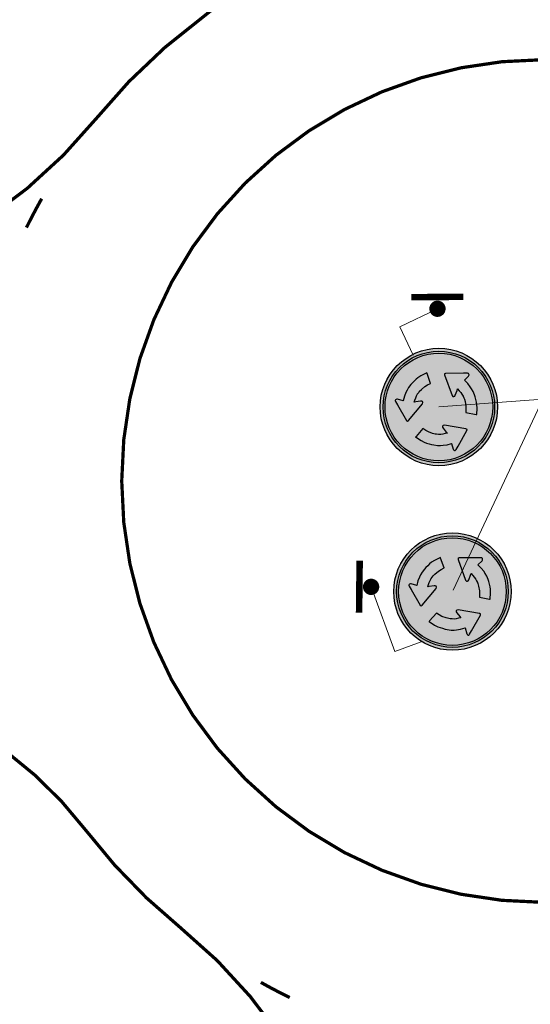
# Model space of a CAD drawing. Header units: metres. Extents: x 232695 to 233536, y 552964 to 554401.
# Tile 20 of 23: x 233415 to 233431, y 554222 to 554252. Entities that reach past the tile are written whole.
import ezdxf

# ---------------------------------------------------------------- set-up
doc = ezdxf.new("R2010")
doc.units = ezdxf.units.M
doc.linetypes.add('VW-1-1_STREEP', pattern=[2, 1, -1])
for name, color, linetype, lineweight, true_color in [('N-WE-VW-MARKERING_FIGUUR_ROTONDE-S', 7, 'Continuous', 13, 0xffffff), ('N-WE-VW-MARKERING_LANGS_STREEP_11_ROTONDE-G', 7, 'VW-1-1_STREEP', 13, 0xffffff), ('N-WE-VW-MARKERING_LANGS_STREEP_DOORGETROKKEN_010_ROTONDE-G', 7, 'Continuous', 13, 0xffffff)]:
    doc.layers.add(name, color=color, linetype=linetype, lineweight=lineweight, true_color=true_color)
for name, color, linetype, lineweight in [('N-WE-VW-VERKEERSTEKEN_BORD-AANPIJLING_ROTONDE-T18', 7, 'Continuous', 13), ('N-WE-VW-VERKEERSTEKEN_PAAL_ROTONDE-S', 7, 'Continuous', 25), ('to-xx-bibcontour', 7, 'Continuous', 25), ('to-xx-bibkleur', 7, 'Continuous', 13), ('to-xx-bibmono', 7, 'Continuous', 13)]:
    doc.layers.add(name, color=color, linetype=linetype, lineweight=lineweight)

# ---------------------------------------------------------------- blocks, each defined once
blk = doc.blocks.new('D01')
at = {"layer": 'to-xx-bibkleur', "true_color": 0x007fff}
h = blk.add_hatch(color=150, dxfattribs=at)
h.dxf.hatch_style = 1
h.paths.add_polyline_path([(0.3, 0.3, 1), (-0.3, 0.3, 1)])
h.paths.add_polyline_path([(-0.285, 0.3, -1), (0.285, 0.3, -1)], flags=16)
h.paths.add_polyline_path([(-0.275, 0.3, -1), (0.275, 0.3, -1)], flags=0)
h.paths.add_polyline_path([(0.1434, 0.1792), (0.0979, 0.0994), (0.0877, 0.0824), (0.0847, 0.0779), (0.0787, 0.0774), (0.0733, 0.0831), (0.065, 0.1139), (0.042, 0.1073), (0.0214, 0.1044), (0.0085, 0.1036), (-0.0071, 0.1035), (-0.0263, 0.1058), (-0.0368, 0.1087), (-0.0501, 0.1122), (-0.0633, 0.1157), (-0.0748, 0.1202), (-0.0909, 0.1288), (-0.1189, 0.1468), (-0.1164, 0.1498), (-0.0819, 0.1901), (-0.0671, 0.1805), (-0.0537, 0.1726), (-0.0316, 0.1653), (-0.0184, 0.1617), (-0.0114, 0.1613), (-0.0018, 0.1601), (0.0094, 0.1599), (0.0197, 0.1614), (0.0317, 0.1639), (0.0437, 0.1663), (0.0382, 0.1721), (0.0222, 0.1919), (0.0193, 0.1969), (0.019, 0.2019), (0.0221, 0.2056), (0.0291, 0.207), (0.1385, 0.1876), (0.1442, 0.1849)], flags=0)
h.paths.add_polyline_path([(0.1936, 0.2611), (0.1898, 0.2618), (0.1376, 0.2715), (0.1386, 0.2891), (0.1387, 0.3047), (0.134, 0.3275), (0.1304, 0.3407), (0.1274, 0.3469), (0.1236, 0.3558), (0.1181, 0.3656), (0.1117, 0.3738), (0.1035, 0.383), (0.0954, 0.3921), (0.0932, 0.3845), (0.084, 0.3608), (0.0811, 0.3557), (0.077, 0.353), (0.0722, 0.3538), (0.0675, 0.3592), (0.0296, 0.4636), (0.0291, 0.4699), (0.0344, 0.472), (0.1262, 0.4725), (0.1461, 0.4722), (0.1515, 0.4719), (0.1549, 0.4669), (0.1527, 0.4594), (0.1302, 0.4368), (0.1473, 0.4202), (0.1602, 0.4038), (0.1674, 0.393), (0.1752, 0.3795), (0.1828, 0.3618), (0.1856, 0.3512), (0.1892, 0.338), (0.1927, 0.3248), (0.1946, 0.3126), (0.1952, 0.2943)], flags=0)
h.paths.add_polyline_path([(-0.0835, 0.3163), (-0.155, 0.2313), (-0.1602, 0.2278), (-0.1646, 0.2313), (-0.211, 0.3105), (-0.2207, 0.3279), (-0.2231, 0.3327), (-0.2205, 0.3382), (-0.2129, 0.34), (-0.182, 0.3318), (-0.1762, 0.355), (-0.1685, 0.3743), (-0.1627, 0.3859), (-0.155, 0.3994), (-0.1434, 0.4149), (-0.1356, 0.4226), (-0.126, 0.4323), (-0.1163, 0.4419), (-0.1067, 0.4497), (-0.0912, 0.4593), (-0.0616, 0.4746), (-0.0603, 0.4709), (-0.0426, 0.4209), (-0.0583, 0.4129), (-0.0719, 0.4052), (-0.0893, 0.3898), (-0.0989, 0.3801), (-0.1028, 0.3743), (-0.1086, 0.3666), (-0.1144, 0.3569), (-0.1183, 0.3472), (-0.1221, 0.3356), (-0.126, 0.324), (-0.1183, 0.326), (-0.0931, 0.3298), (-0.0873, 0.3298), (-0.0828, 0.3276), (-0.0812, 0.323)], flags=0)
at = {"layer": 'to-xx-bibkleur'}
h = blk.add_hatch(color=255, dxfattribs=at)
edge = h.paths.add_edge_path(flags=16)
edge.add_arc((0, 0.3), 0.275, 0, 360)
edge = h.paths.add_edge_path()
edge.add_arc((0, 0.3), 0.285, 0, 360)
h.paths.add_polyline_path([(-0.0426, 0.4209), (-0.0603, 0.4709), (-0.0616, 0.4746), (-0.0912, 0.4593), (-0.1067, 0.4497), (-0.1163, 0.4419), (-0.126, 0.4323), (-0.1356, 0.4226), (-0.1434, 0.4149), (-0.155, 0.3994), (-0.1627, 0.3859), (-0.1685, 0.3743), (-0.1762, 0.355), (-0.182, 0.3318), (-0.211, 0.3395), (-0.2149, 0.3395), (-0.2188, 0.3386), (-0.2213, 0.3365), (-0.2226, 0.3337), (-0.2226, 0.3318), (-0.2207, 0.3279), (-0.211, 0.3105), (-0.1646, 0.2313), (-0.1602, 0.2278), (-0.155, 0.2313), (-0.0835, 0.3163), (-0.0812, 0.323), (-0.0828, 0.3276), (-0.0873, 0.3298), (-0.0931, 0.3298), (-0.1183, 0.326), (-0.126, 0.324), (-0.1221, 0.3356), (-0.1183, 0.3472), (-0.1144, 0.3569), (-0.1086, 0.3666), (-0.1028, 0.3743), (-0.0989, 0.3801), (-0.0893, 0.3898), (-0.0719, 0.4052), (-0.0583, 0.4129)], flags=0)
h.paths.add_polyline_path([(0.1376, 0.2715), (0.1898, 0.2618), (0.1936, 0.2611), (0.1952, 0.2943), (0.1946, 0.3126), (0.1927, 0.3248), (0.1892, 0.338), (0.1856, 0.3512), (0.1828, 0.3618), (0.1752, 0.3795), (0.1674, 0.393), (0.1602, 0.4038), (0.1473, 0.4202), (0.1302, 0.4368), (0.1514, 0.458), (0.1533, 0.4614), (0.1544, 0.4652), (0.1539, 0.4684), (0.1521, 0.471), (0.1505, 0.472), (0.1461, 0.4722), (0.1262, 0.4725), (0.0344, 0.472), (0.0291, 0.4699), (0.0296, 0.4636), (0.0675, 0.3592), (0.0722, 0.3538), (0.077, 0.353), (0.0811, 0.3557), (0.084, 0.3608), (0.0932, 0.3845), (0.0954, 0.3921), (0.1035, 0.383), (0.1117, 0.3738), (0.1181, 0.3656), (0.1236, 0.3558), (0.1274, 0.3469), (0.1304, 0.3407), (0.134, 0.3275), (0.1387, 0.3047), (0.1386, 0.2891)], flags=0)
h.paths.add_polyline_path([(-0.0819, 0.1901), (-0.1164, 0.1498), (-0.1189, 0.1468), (-0.0909, 0.1288), (-0.0748, 0.1202), (-0.0633, 0.1157), (-0.0501, 0.1122), (-0.0368, 0.1087), (-0.0263, 0.1058), (-0.0071, 0.1035), (0.0085, 0.1036), (0.0214, 0.1044), (0.042, 0.1073), (0.065, 0.1139), (0.0728, 0.0849), (0.0748, 0.0816), (0.0775, 0.0787), (0.0805, 0.0776), (0.0836, 0.0778), (0.0853, 0.0788), (0.0877, 0.0824), (0.0979, 0.0994), (0.1434, 0.1792), (0.1442, 0.1849), (0.1385, 0.1876), (0.0291, 0.207), (0.0221, 0.2056), (0.019, 0.2019), (0.0193, 0.1969), (0.0222, 0.1919), (0.0382, 0.1721), (0.0437, 0.1663), (0.0317, 0.1639), (0.0197, 0.1614), (0.0094, 0.1599), (-0.0018, 0.1601), (-0.0114, 0.1613), (-0.0184, 0.1617), (-0.0316, 0.1653), (-0.0537, 0.1726), (-0.0671, 0.1805)], flags=0)
at = {"layer": 'to-xx-bibkleur', "true_color": 0x007fff}
h = blk.add_hatch(color=150, dxfattribs=at)
h.dxf.hatch_style = 1
h.paths.add_polyline_path([(0.275, 0.3, 1), (-0.275, 0.3, 1)])
h.paths.add_polyline_path([(0.1936, 0.2611), (0.1898, 0.2618), (0.1376, 0.2715), (0.1386, 0.2891), (0.1387, 0.3047), (0.134, 0.3275), (0.1304, 0.3407), (0.1274, 0.3469), (0.1236, 0.3558), (0.1181, 0.3656), (0.1117, 0.3738), (0.1035, 0.383), (0.0954, 0.3921), (0.0932, 0.3845), (0.084, 0.3608), (0.0811, 0.3557), (0.077, 0.353), (0.0722, 0.3538), (0.0675, 0.3592), (0.0296, 0.4636), (0.0291, 0.4699), (0.0344, 0.472), (0.1262, 0.4725), (0.1461, 0.4722), (0.1505, 0.472), (0.1521, 0.471), (0.1539, 0.4684), (0.1544, 0.4652), (0.1533, 0.4614), (0.1514, 0.458), (0.1302, 0.4368), (0.1473, 0.4202), (0.1602, 0.4038), (0.1674, 0.393), (0.1752, 0.3795), (0.1828, 0.3618), (0.1856, 0.3512), (0.1892, 0.338), (0.1927, 0.3248), (0.1946, 0.3126), (0.1952, 0.2943)], flags=16)
h.paths.add_polyline_path([(0.1442, 0.1849), (0.1434, 0.1792), (0.0979, 0.0994), (0.0877, 0.0824), (0.0853, 0.0788), (0.0836, 0.0778), (0.0805, 0.0776), (0.0775, 0.0787), (0.0748, 0.0816), (0.0728, 0.0849), (0.065, 0.1139), (0.042, 0.1073), (0.0214, 0.1044), (0.0085, 0.1036), (-0.0071, 0.1035), (-0.0263, 0.1058), (-0.0368, 0.1087), (-0.0501, 0.1122), (-0.0633, 0.1157), (-0.0748, 0.1202), (-0.0909, 0.1288), (-0.1189, 0.1468), (-0.1164, 0.1498), (-0.0819, 0.1901), (-0.0671, 0.1805), (-0.0537, 0.1726), (-0.0316, 0.1653), (-0.0184, 0.1617), (-0.0114, 0.1613), (-0.0018, 0.1601), (0.0094, 0.1599), (0.0197, 0.1614), (0.0317, 0.1639), (0.0437, 0.1663), (0.0382, 0.1721), (0.0222, 0.1919), (0.0193, 0.1969), (0.019, 0.2019), (0.0221, 0.2056), (0.0291, 0.207), (0.1385, 0.1876)], flags=16)
h.paths.add_polyline_path([(-0.0812, 0.323), (-0.0835, 0.3163), (-0.155, 0.2313), (-0.1602, 0.2278), (-0.1646, 0.2313), (-0.211, 0.3105), (-0.2207, 0.3279), (-0.2226, 0.3318), (-0.2226, 0.3337), (-0.2213, 0.3365), (-0.2188, 0.3386), (-0.2149, 0.3395), (-0.211, 0.3395), (-0.182, 0.3318), (-0.1762, 0.355), (-0.1685, 0.3743), (-0.1627, 0.3859), (-0.155, 0.3994), (-0.1434, 0.4149), (-0.1356, 0.4226), (-0.126, 0.4323), (-0.1163, 0.4419), (-0.1067, 0.4497), (-0.0912, 0.4593), (-0.0616, 0.4746), (-0.0603, 0.4709), (-0.0426, 0.4209), (-0.0583, 0.4129), (-0.0719, 0.4052), (-0.0893, 0.3898), (-0.0989, 0.3801), (-0.1028, 0.3743), (-0.1086, 0.3666), (-0.1144, 0.3569), (-0.1183, 0.3472), (-0.1221, 0.3356), (-0.126, 0.324), (-0.1183, 0.326), (-0.0931, 0.3298), (-0.0873, 0.3298), (-0.0828, 0.3276)], flags=16)
at = {"layer": 'to-xx-bibmono'}
h = blk.add_hatch(color=251, dxfattribs=at)
h.dxf.hatch_style = 1
edge = h.paths.add_edge_path()
edge.add_arc((0, 0.3), 0.3, 0, 360)
edge = h.paths.add_edge_path(flags=16)
edge.add_arc((0, 0.3), 0.285, 0, 360)
h = blk.add_hatch(color=255, dxfattribs=at)
edge = h.paths.add_edge_path(flags=16)
edge.add_arc((0, 0.3), 0.275, 0, 360)
edge = h.paths.add_edge_path()
edge.add_arc((0, 0.3), 0.285, 0, 360)
h.paths.add_polyline_path([(-0.0426, 0.4209), (-0.0603, 0.4709), (-0.0616, 0.4746), (-0.0912, 0.4593), (-0.1067, 0.4497), (-0.1163, 0.4419), (-0.126, 0.4323), (-0.1356, 0.4226), (-0.1434, 0.4149), (-0.155, 0.3994), (-0.1627, 0.3859), (-0.1685, 0.3743), (-0.1762, 0.355), (-0.182, 0.3318), (-0.211, 0.3395), (-0.2149, 0.3395), (-0.2188, 0.3386), (-0.2213, 0.3365), (-0.2226, 0.3337), (-0.2226, 0.3318), (-0.2207, 0.3279), (-0.211, 0.3105), (-0.1646, 0.2313), (-0.1602, 0.2278), (-0.155, 0.2313), (-0.0835, 0.3163), (-0.0812, 0.323), (-0.0828, 0.3276), (-0.0873, 0.3298), (-0.0931, 0.3298), (-0.1183, 0.326), (-0.126, 0.324), (-0.1221, 0.3356), (-0.1183, 0.3472), (-0.1144, 0.3569), (-0.1086, 0.3666), (-0.1028, 0.3743), (-0.0989, 0.3801), (-0.0893, 0.3898), (-0.0719, 0.4052), (-0.0583, 0.4129)], flags=0)
h.paths.add_polyline_path([(0.1376, 0.2715), (0.1898, 0.2618), (0.1936, 0.2611), (0.1952, 0.2943), (0.1946, 0.3126), (0.1927, 0.3248), (0.1892, 0.338), (0.1856, 0.3512), (0.1828, 0.3618), (0.1752, 0.3795), (0.1674, 0.393), (0.1602, 0.4038), (0.1473, 0.4202), (0.1302, 0.4368), (0.1514, 0.458), (0.1533, 0.4614), (0.1544, 0.4652), (0.1539, 0.4684), (0.1521, 0.471), (0.1505, 0.472), (0.1461, 0.4722), (0.1262, 0.4725), (0.0344, 0.472), (0.0291, 0.4699), (0.0296, 0.4636), (0.0675, 0.3592), (0.0722, 0.3538), (0.077, 0.353), (0.0811, 0.3557), (0.084, 0.3608), (0.0932, 0.3845), (0.0954, 0.3921), (0.1035, 0.383), (0.1117, 0.3738), (0.1181, 0.3656), (0.1236, 0.3558), (0.1274, 0.3469), (0.1304, 0.3407), (0.134, 0.3275), (0.1387, 0.3047), (0.1386, 0.2891)], flags=0)
h.paths.add_polyline_path([(-0.0819, 0.1901), (-0.1164, 0.1498), (-0.1189, 0.1468), (-0.0909, 0.1288), (-0.0748, 0.1202), (-0.0633, 0.1157), (-0.0501, 0.1122), (-0.0368, 0.1087), (-0.0263, 0.1058), (-0.0071, 0.1035), (0.0085, 0.1036), (0.0214, 0.1044), (0.042, 0.1073), (0.065, 0.1139), (0.0728, 0.0849), (0.0748, 0.0816), (0.0775, 0.0787), (0.0805, 0.0776), (0.0836, 0.0778), (0.0853, 0.0788), (0.0877, 0.0824), (0.0979, 0.0994), (0.1434, 0.1792), (0.1442, 0.1849), (0.1385, 0.1876), (0.0291, 0.207), (0.0221, 0.2056), (0.019, 0.2019), (0.0193, 0.1969), (0.0222, 0.1919), (0.0382, 0.1721), (0.0437, 0.1663), (0.0317, 0.1639), (0.0197, 0.1614), (0.0094, 0.1599), (-0.0018, 0.1601), (-0.0114, 0.1613), (-0.0184, 0.1617), (-0.0316, 0.1653), (-0.0537, 0.1726), (-0.0671, 0.1805)], flags=0)
h = blk.add_hatch(color=251, dxfattribs=at)
h.dxf.hatch_style = 1
edge = h.paths.add_edge_path()
edge.add_arc((0, 0.3), 0.275, 0, 360)
h.paths.add_polyline_path([(-0.0426, 0.4209), (-0.0603, 0.4709), (-0.0616, 0.4746), (-0.0912, 0.4593), (-0.1067, 0.4497), (-0.1163, 0.4419), (-0.126, 0.4323), (-0.1356, 0.4226), (-0.1434, 0.4149), (-0.155, 0.3994), (-0.1627, 0.3859), (-0.1685, 0.3743), (-0.1762, 0.355), (-0.182, 0.3318), (-0.211, 0.3395), (-0.2149, 0.3395), (-0.2188, 0.3386), (-0.2213, 0.3365), (-0.2226, 0.3337), (-0.2226, 0.3318), (-0.2207, 0.3279), (-0.211, 0.3105), (-0.1646, 0.2313), (-0.1602, 0.2278), (-0.155, 0.2313), (-0.0835, 0.3163), (-0.0812, 0.323), (-0.0828, 0.3276), (-0.0873, 0.3298), (-0.0931, 0.3298), (-0.1183, 0.326), (-0.126, 0.324), (-0.1221, 0.3356), (-0.1183, 0.3472), (-0.1144, 0.3569), (-0.1086, 0.3666), (-0.1028, 0.3743), (-0.0989, 0.3801), (-0.0893, 0.3898), (-0.0719, 0.4052), (-0.0583, 0.4129)], flags=16)
h.paths.add_polyline_path([(0.1376, 0.2715), (0.1898, 0.2618), (0.1936, 0.2611), (0.1952, 0.2943), (0.1946, 0.3126), (0.1927, 0.3248), (0.1892, 0.338), (0.1856, 0.3512), (0.1828, 0.3618), (0.1752, 0.3795), (0.1674, 0.393), (0.1602, 0.4038), (0.1473, 0.4202), (0.1302, 0.4368), (0.1514, 0.458), (0.1533, 0.4614), (0.1544, 0.4652), (0.1539, 0.4684), (0.1521, 0.471), (0.1505, 0.472), (0.1461, 0.4722), (0.1262, 0.4725), (0.0344, 0.472), (0.0291, 0.4699), (0.0296, 0.4636), (0.0675, 0.3592), (0.0722, 0.3538), (0.077, 0.353), (0.0811, 0.3557), (0.084, 0.3608), (0.0932, 0.3845), (0.0954, 0.3921), (0.1035, 0.383), (0.1117, 0.3738), (0.1181, 0.3656), (0.1236, 0.3558), (0.1274, 0.3469), (0.1304, 0.3407), (0.134, 0.3275), (0.1387, 0.3047), (0.1386, 0.2891)], flags=16)
h.paths.add_polyline_path([(-0.0819, 0.1901), (-0.1164, 0.1498), (-0.1189, 0.1468), (-0.0909, 0.1288), (-0.0748, 0.1202), (-0.0633, 0.1157), (-0.0501, 0.1122), (-0.0368, 0.1087), (-0.0263, 0.1058), (-0.0071, 0.1035), (0.0085, 0.1036), (0.0214, 0.1044), (0.042, 0.1073), (0.065, 0.1139), (0.0728, 0.0849), (0.0748, 0.0816), (0.0775, 0.0787), (0.0805, 0.0776), (0.0836, 0.0778), (0.0853, 0.0788), (0.0877, 0.0824), (0.0979, 0.0994), (0.1434, 0.1792), (0.1442, 0.1849), (0.1385, 0.1876), (0.0291, 0.207), (0.0221, 0.2056), (0.019, 0.2019), (0.0193, 0.1969), (0.0222, 0.1919), (0.0382, 0.1721), (0.0437, 0.1663), (0.0317, 0.1639), (0.0197, 0.1614), (0.0094, 0.1599), (-0.0018, 0.1601), (-0.0114, 0.1613), (-0.0184, 0.1617), (-0.0316, 0.1653), (-0.0537, 0.1726), (-0.0671, 0.1805)], flags=16)
at = {"layer": 'to-xx-bibcontour', "color": 7}
for points in [[(-0.0426, 0.4209), (-0.0603, 0.4709), (-0.0616, 0.4746), (-0.0912, 0.4593), (-0.1067, 0.4497), (-0.1163, 0.4419), (-0.126, 0.4323), (-0.1356, 0.4226), (-0.1434, 0.4149), (-0.155, 0.3994), (-0.1627, 0.3859), (-0.1685, 0.3743), (-0.1762, 0.355), (-0.182, 0.3318), (-0.211, 0.3395), (-0.2149, 0.3395), (-0.2188, 0.3386), (-0.2213, 0.3365), (-0.2226, 0.3337), (-0.2226, 0.3318), (-0.2207, 0.3279), (-0.211, 0.3105), (-0.1646, 0.2313), (-0.1602, 0.2278), (-0.155, 0.2313), (-0.0835, 0.3163), (-0.0812, 0.323), (-0.0828, 0.3276), (-0.0873, 0.3298), (-0.0931, 0.3298), (-0.1183, 0.326), (-0.126, 0.324), (-0.1221, 0.3356), (-0.1183, 0.3472), (-0.1144, 0.3569), (-0.1086, 0.3666), (-0.1028, 0.3743), (-0.0989, 0.3801), (-0.0893, 0.3898), (-0.0719, 0.4052), (-0.0583, 0.4129), (-0.0426, 0.4209)], [(0.1376, 0.2715), (0.1898, 0.2618), (0.1936, 0.2611), (0.1952, 0.2943), (0.1946, 0.3126), (0.1927, 0.3248), (0.1892, 0.338), (0.1856, 0.3512), (0.1828, 0.3618), (0.1752, 0.3795), (0.1674, 0.393), (0.1602, 0.4038), (0.1473, 0.4202), (0.1302, 0.4368), (0.1514, 0.458), (0.1533, 0.4614), (0.1544, 0.4652), (0.1539, 0.4684), (0.1521, 0.471), (0.1505, 0.472), (0.1461, 0.4722), (0.1262, 0.4725), (0.0344, 0.472), (0.0291, 0.4699), (0.0296, 0.4636), (0.0675, 0.3592), (0.0722, 0.3538), (0.077, 0.353), (0.0811, 0.3557), (0.084, 0.3608), (0.0932, 0.3845), (0.0954, 0.3921), (0.1035, 0.383), (0.1117, 0.3738), (0.1181, 0.3656), (0.1236, 0.3558), (0.1274, 0.3469), (0.1304, 0.3407), (0.134, 0.3275), (0.1387, 0.3047), (0.1386, 0.2891), (0.1376, 0.2715)], [(-0.0819, 0.1901), (-0.1164, 0.1498), (-0.1189, 0.1468), (-0.0909, 0.1288), (-0.0748, 0.1202), (-0.0633, 0.1157), (-0.0501, 0.1122), (-0.0368, 0.1087), (-0.0263, 0.1058), (-0.0071, 0.1035), (0.0085, 0.1036), (0.0214, 0.1044), (0.042, 0.1073), (0.065, 0.1139), (0.0728, 0.0849), (0.0748, 0.0816), (0.0775, 0.0787), (0.0805, 0.0776), (0.0836, 0.0778), (0.0853, 0.0788), (0.0877, 0.0824), (0.0979, 0.0994), (0.1434, 0.1792), (0.1442, 0.1849), (0.1385, 0.1876), (0.0291, 0.207), (0.0221, 0.2056), (0.019, 0.2019), (0.0193, 0.1969), (0.0222, 0.1919), (0.0382, 0.1721), (0.0437, 0.1663), (0.0317, 0.1639), (0.0197, 0.1614), (0.0094, 0.1599), (-0.0018, 0.1601), (-0.0114, 0.1613), (-0.0184, 0.1617), (-0.0316, 0.1653), (-0.0537, 0.1726), (-0.0671, 0.1805), (-0.0819, 0.1901)]]:
    blk.add_lwpolyline(points, close=True, dxfattribs=at)
for radius in [0.3, 0.285, 0.275]:
    blk.add_circle((0, 0.3), radius, dxfattribs=at)
at = {"layer": 'to-xx-bibkleur', "color": 255}
for points in [[(-0.0426, 0.4209), (-0.0603, 0.4709), (-0.0616, 0.4746), (-0.0912, 0.4593), (-0.1067, 0.4497), (-0.1163, 0.4419), (-0.126, 0.4323), (-0.1356, 0.4226), (-0.1434, 0.4149), (-0.155, 0.3994), (-0.1627, 0.3859), (-0.1685, 0.3743), (-0.1762, 0.355), (-0.182, 0.3318), (-0.211, 0.3395), (-0.2149, 0.3395), (-0.2188, 0.3386), (-0.2213, 0.3365), (-0.2226, 0.3337), (-0.2226, 0.3318), (-0.2207, 0.3279), (-0.211, 0.3105), (-0.1646, 0.2313), (-0.1602, 0.2278), (-0.155, 0.2313), (-0.0835, 0.3163), (-0.0812, 0.323), (-0.0828, 0.3276), (-0.0873, 0.3298), (-0.0931, 0.3298), (-0.1183, 0.326), (-0.126, 0.324), (-0.1221, 0.3356), (-0.1183, 0.3472), (-0.1144, 0.3569), (-0.1086, 0.3666), (-0.1028, 0.3743), (-0.0989, 0.3801), (-0.0893, 0.3898), (-0.0719, 0.4052), (-0.0583, 0.4129), (-0.0426, 0.4209)], [(0.1376, 0.2715), (0.1898, 0.2618), (0.1936, 0.2611), (0.1952, 0.2943), (0.1946, 0.3126), (0.1927, 0.3248), (0.1892, 0.338), (0.1856, 0.3512), (0.1828, 0.3618), (0.1752, 0.3795), (0.1674, 0.393), (0.1602, 0.4038), (0.1473, 0.4202), (0.1302, 0.4368), (0.1514, 0.458), (0.1533, 0.4614), (0.1544, 0.4652), (0.1539, 0.4684), (0.1521, 0.471), (0.1505, 0.472), (0.1461, 0.4722), (0.1262, 0.4725), (0.0344, 0.472), (0.0291, 0.4699), (0.0296, 0.4636), (0.0675, 0.3592), (0.0722, 0.3538), (0.077, 0.353), (0.0811, 0.3557), (0.084, 0.3608), (0.0932, 0.3845), (0.0954, 0.3921), (0.1035, 0.383), (0.1117, 0.3738), (0.1181, 0.3656), (0.1236, 0.3558), (0.1274, 0.3469), (0.1304, 0.3407), (0.134, 0.3275), (0.1387, 0.3047), (0.1386, 0.2891), (0.1376, 0.2715)], [(-0.0819, 0.1901), (-0.1164, 0.1498), (-0.1189, 0.1468), (-0.0909, 0.1288), (-0.0748, 0.1202), (-0.0633, 0.1157), (-0.0501, 0.1122), (-0.0368, 0.1087), (-0.0263, 0.1058), (-0.0071, 0.1035), (0.0085, 0.1036), (0.0214, 0.1044), (0.042, 0.1073), (0.065, 0.1139), (0.0728, 0.0849), (0.0748, 0.0816), (0.0775, 0.0787), (0.0805, 0.0776), (0.0836, 0.0778), (0.0853, 0.0788), (0.0877, 0.0824), (0.0979, 0.0994), (0.1434, 0.1792), (0.1442, 0.1849), (0.1385, 0.1876), (0.0291, 0.207), (0.0221, 0.2056), (0.019, 0.2019), (0.0193, 0.1969), (0.0222, 0.1919), (0.0382, 0.1721), (0.0437, 0.1663), (0.0317, 0.1639), (0.0197, 0.1614), (0.0094, 0.1599), (-0.0018, 0.1601), (-0.0114, 0.1613), (-0.0184, 0.1617), (-0.0316, 0.1653), (-0.0537, 0.1726), (-0.0671, 0.1805), (-0.0819, 0.1901)]]:
    blk.add_lwpolyline(points, close=True, dxfattribs=at)
at = {"layer": 'to-xx-bibkleur', "color": 150}
blk.add_circle((0, 0.3), 0.3, dxfattribs=at)
at = {"layer": 'to-xx-bibkleur', "color": 255}
for radius in [0.285, 0.275]:
    blk.add_circle((0, 0.3), radius, dxfattribs=at)
at = {"layer": 'to-xx-bibmono', "color": 255}
for points in [[(-0.0426, 0.4209), (-0.0603, 0.4709), (-0.0616, 0.4746), (-0.0912, 0.4593), (-0.1067, 0.4497), (-0.1163, 0.4419), (-0.126, 0.4323), (-0.1356, 0.4226), (-0.1434, 0.4149), (-0.155, 0.3994), (-0.1627, 0.3859), (-0.1685, 0.3743), (-0.1762, 0.355), (-0.182, 0.3318), (-0.211, 0.3395), (-0.2149, 0.3395), (-0.2188, 0.3386), (-0.2213, 0.3365), (-0.2226, 0.3337), (-0.2226, 0.3318), (-0.2207, 0.3279), (-0.211, 0.3105), (-0.1646, 0.2313), (-0.1602, 0.2278), (-0.155, 0.2313), (-0.0835, 0.3163), (-0.0812, 0.323), (-0.0828, 0.3276), (-0.0873, 0.3298), (-0.0931, 0.3298), (-0.1183, 0.326), (-0.126, 0.324), (-0.1221, 0.3356), (-0.1183, 0.3472), (-0.1144, 0.3569), (-0.1086, 0.3666), (-0.1028, 0.3743), (-0.0989, 0.3801), (-0.0893, 0.3898), (-0.0719, 0.4052), (-0.0583, 0.4129), (-0.0426, 0.4209)], [(0.1376, 0.2715), (0.1898, 0.2618), (0.1936, 0.2611), (0.1952, 0.2943), (0.1946, 0.3126), (0.1927, 0.3248), (0.1892, 0.338), (0.1856, 0.3512), (0.1828, 0.3618), (0.1752, 0.3795), (0.1674, 0.393), (0.1602, 0.4038), (0.1473, 0.4202), (0.1302, 0.4368), (0.1514, 0.458), (0.1533, 0.4614), (0.1544, 0.4652), (0.1539, 0.4684), (0.1521, 0.471), (0.1505, 0.472), (0.1461, 0.4722), (0.1262, 0.4725), (0.0344, 0.472), (0.0291, 0.4699), (0.0296, 0.4636), (0.0675, 0.3592), (0.0722, 0.3538), (0.077, 0.353), (0.0811, 0.3557), (0.084, 0.3608), (0.0932, 0.3845), (0.0954, 0.3921), (0.1035, 0.383), (0.1117, 0.3738), (0.1181, 0.3656), (0.1236, 0.3558), (0.1274, 0.3469), (0.1304, 0.3407), (0.134, 0.3275), (0.1387, 0.3047), (0.1386, 0.2891), (0.1376, 0.2715)], [(-0.0819, 0.1901), (-0.1164, 0.1498), (-0.1189, 0.1468), (-0.0909, 0.1288), (-0.0748, 0.1202), (-0.0633, 0.1157), (-0.0501, 0.1122), (-0.0368, 0.1087), (-0.0263, 0.1058), (-0.0071, 0.1035), (0.0085, 0.1036), (0.0214, 0.1044), (0.042, 0.1073), (0.065, 0.1139), (0.0728, 0.0849), (0.0748, 0.0816), (0.0775, 0.0787), (0.0805, 0.0776), (0.0836, 0.0778), (0.0853, 0.0788), (0.0877, 0.0824), (0.0979, 0.0994), (0.1434, 0.1792), (0.1442, 0.1849), (0.1385, 0.1876), (0.0291, 0.207), (0.0221, 0.2056), (0.019, 0.2019), (0.0193, 0.1969), (0.0222, 0.1919), (0.0382, 0.1721), (0.0437, 0.1663), (0.0317, 0.1639), (0.0197, 0.1614), (0.0094, 0.1599), (-0.0018, 0.1601), (-0.0114, 0.1613), (-0.0184, 0.1617), (-0.0316, 0.1653), (-0.0537, 0.1726), (-0.0671, 0.1805), (-0.0819, 0.1901)]]:
    blk.add_lwpolyline(points, close=True, dxfattribs=at)
at = {"layer": 'to-xx-bibmono', "color": 251}
blk.add_circle((0, 0.3), 0.3, dxfattribs=at)
at = {"layer": 'to-xx-bibmono', "color": 255}
for radius in [0.285, 0.275]:
    blk.add_circle((0, 0.3), radius, dxfattribs=at)
blk = doc.blocks.new('*U45')
at = {"const_width": 0.2, "flags": 128}
blk.add_lwpolyline([(0.216, 0.853), (0.5, -0.721)], dxfattribs=at)
at = {"const_width": 0.25, "flags": 128}
blk.add_lwpolyline([(-0.019, 0.125, 1), (0.026, -0.121, 1)], format="xyb", close=True, dxfattribs=at)
blk = doc.blocks.new('*U48')
at = {"const_width": 0.2, "flags": 128}
blk.add_lwpolyline([(-0.843, 0.231), (0.736, 0.484)], dxfattribs=at)
at = {"const_width": 0.25, "flags": 128}
blk.add_lwpolyline([(-0.12, -0.018, 1), (0.127, 0.022, 1)], format="xyb", close=True, dxfattribs=at)

msp = doc.modelspace()

# ---------------------------------------------------------------- linework, layer by layer
at = {"layer": 'N-WE-VW-MARKERING_LANGS_STREEP_11_ROTONDE-G', "ltscale": 5, "const_width": 0.1, "flags": 128}
for points in [[(233416.058, 554246.889, 0.014154), (233415.592, 554246.005, 0.014154)], [(233422.777, 554222.849, 0.014154), (233423.661, 554222.384, 0.014154)]]:
    msp.add_lwpolyline(points, format="xyb", dxfattribs=at)
at = {"layer": 'N-WE-VW-MARKERING_LANGS_STREEP_DOORGETROKKEN_010_ROTONDE-G', "const_width": 0.1, "flags": 128}
for points in [[(233403.59, 554243.643), (233405.935, 554243.663, 0.223867), (233417.727, 554249.345, -0.064619), (233421.019, 554252.476, 0.241532), (233426.079, 554262.551), (233426.043, 554266.684), (233425.986, 554273.393, -0.024923), (233426.396, 554283.312), (233427.274, 554292.929, 0.024352), (233427.689, 554302.689), (233427.648, 554309.093)], [(233428.841, 554169.018), (233428.815, 554170.007, 0.025007), (233428.232, 554180.022), (233426.655, 554194.534, -0.018011), (233426.138, 554201.692, -0.006908), (233426.076, 554204.444), (233426.005, 554212.726, 0.223888), (233420.322, 554224.518, -0.059471), (233417.407, 554227.52, 0.236095), (233407.485, 554232.376), (233403.686, 554232.338)]]:
    msp.add_lwpolyline(points, format="xyb", dxfattribs=at)
at = {"layer": 'N-WE-VW-MARKERING_LANGS_STREEP_DOORGETROKKEN_010_ROTONDE-G', "ltscale": 0.2, "const_width": 0.1, "flags": 128}
msp.add_lwpolyline([(233418.512, 554238.229, -1), (233444.362, 554238.229, -1)], format="xyb", close=True, dxfattribs=at)
at = {"layer": 'N-WE-VW-VERKEERSTEKEN_BORD-AANPIJLING_ROTONDE-T18', "flags": 128}
for points in [[(233428.19, 554243.514), (233427.034, 554242.963), (233427.45, 554242.091)], [(233428.233, 554240.5), (233431.416, 554240.738), (233434.739, 554241.482)], [(233434.902, 554235.991), (233431.416, 554240.738), (233428.67, 554234.881)], [(233426.157, 554234.983), (233426.886, 554233.002), (233427.694, 554233.299)]]:
    msp.add_lwpolyline(points, dxfattribs=at)

# ---------------------------------------------------------------- block references
at = {"layer": 'N-WE-VW-MARKERING_FIGUUR_ROTONDE-S', "xscale": 6, "yscale": 6, "zscale": 0.001}
for p in [(233428.233, 554238.7), (233428.649, 554233.037)]:
    msp.add_blockref('D01', p, dxfattribs=at)
at = {"layer": 'N-WE-VW-VERKEERSTEKEN_PAAL_ROTONDE-S', "rotation": 80.26296525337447}
for name, p in [('*U45', (233428.192, 554243.51)), ('*U48', (233426.158, 554234.979))]:
    msp.add_blockref(name, p, dxfattribs=at)

doc.saveas('drawing.dxf')
